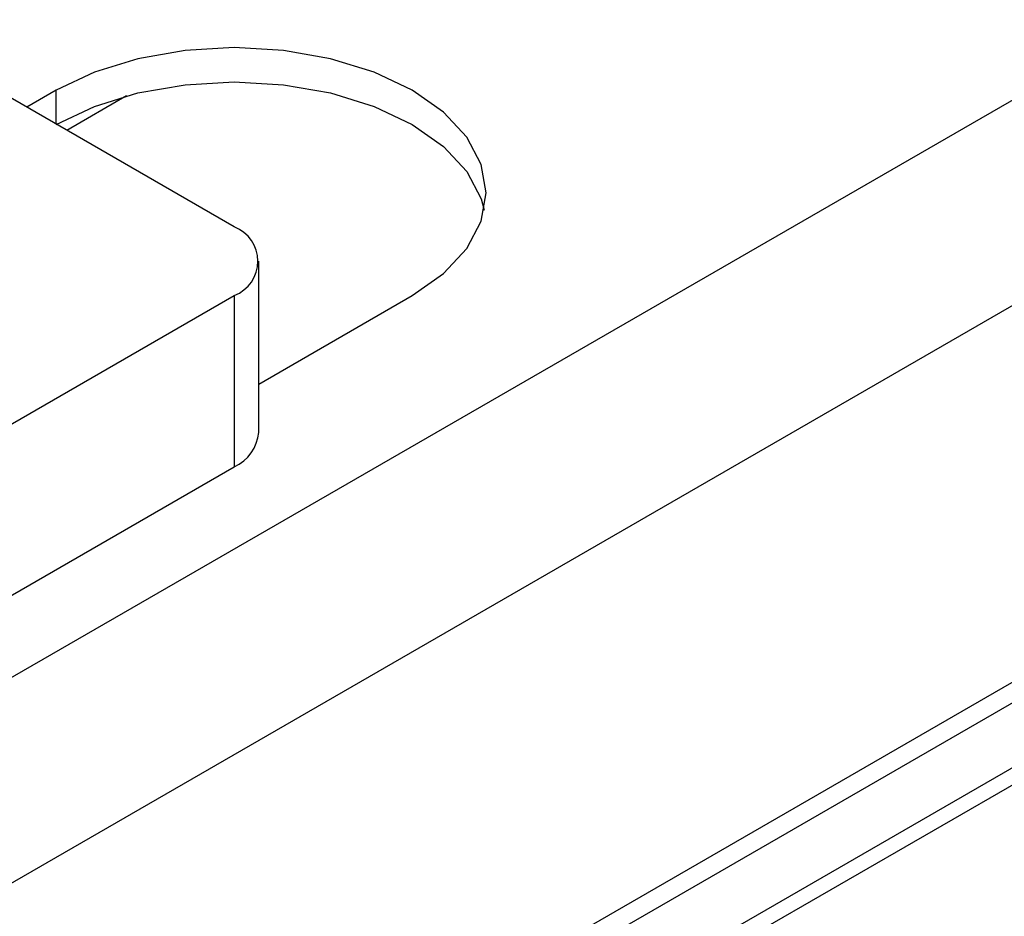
# Model space of a CAD drawing. Header units: inches. Extents: x 0 to 5655, y -2263 to 1330.
# Tile 16 of 239: x 476 to 535, y 981 to 1034. Entities that reach past the tile are written whole.
import ezdxf

# ---------------------------------------------------------------- set-up
doc = ezdxf.new("R2010")
doc.units = ezdxf.units.IN
doc.header["$MEASUREMENT"] = 0

msp = doc.modelspace()

# ---------------------------------------------------------------- linework, layer by layer
at = {"color": 7, "linetype": 'Continuous', "lineweight": 25}
for p, q in [((408.581, 956.162), (663.14, 1103.079)), ((413.885, 946.977), (668.443, 1093.894)), ((489.192, 1021.873), (404.339, 1070.846)), ((413.885, 923.294), (668.443, 1070.211)), ((419.188, 927.58), (663.14, 1068.375)), ((611.875, 1033.684), (417.42, 921.455)), ((612.759, 1033.174), (418.304, 920.945)), ((478.585, 1030.029), (476.823, 1029.012)), ((482.778, 1029.692), (479.212, 1027.633)), ((490.656, 1009.625), (490.656, 1019.833)), ((425.552, 981.063), (489.192, 1017.792)), ((489.192, 1017.792), (489.192, 1007.584)), ((490.656, 1012.509), (499.798, 1017.786)), ((425.552, 970.855), (489.192, 1007.584))]:
    msp.add_line(p, q, dxfattribs=at)
at = {"color": 8, "linetype": 'Continuous', "lineweight": 25}
msp.add_line((478.585, 1027.995), (478.585, 1030.029), dxfattribs=at)
at = {"color": 7, "linetype": 'Continuous', "lineweight": 25, "flags": 128}
for points in [[(499.798, 1017.786), (501.664, 1019.098), (503.05, 1020.594), (503.903, 1022.218), (504.192, 1023.907), (503.903, 1025.596), (503.05, 1027.22), (501.664, 1028.717), (499.798, 1030.029), (497.525, 1031.105), (494.932, 1031.905), (492.118, 1032.398), (489.192, 1032.564), (486.265, 1032.398), (483.451, 1031.905), (480.858, 1031.105), (478.585, 1030.029)], [(478.585, 1027.987), (480.858, 1029.064), (483.451, 1029.864), (486.265, 1030.356), (489.192, 1030.523), (492.118, 1030.356), (494.932, 1029.864), (497.525, 1029.064), (499.798, 1027.987), (501.664, 1026.675), (503.05, 1025.179), (503.903, 1023.555), (504.087, 1022.886)]]:
    msp.add_lwpolyline(points, dxfattribs=at)
at = {"color": 7, "linetype": 'Continuous', "lineweight": 25}
for centre, radius, start, end in [((488.418, 1019.833), 2.182, 290.77139, 69.22861), ((488.154, 1009.874), 2.514, 294.36544, 354.30101)]:
    msp.add_arc(centre, radius, start, end, dxfattribs=at)

doc.saveas('drawing.dxf')
